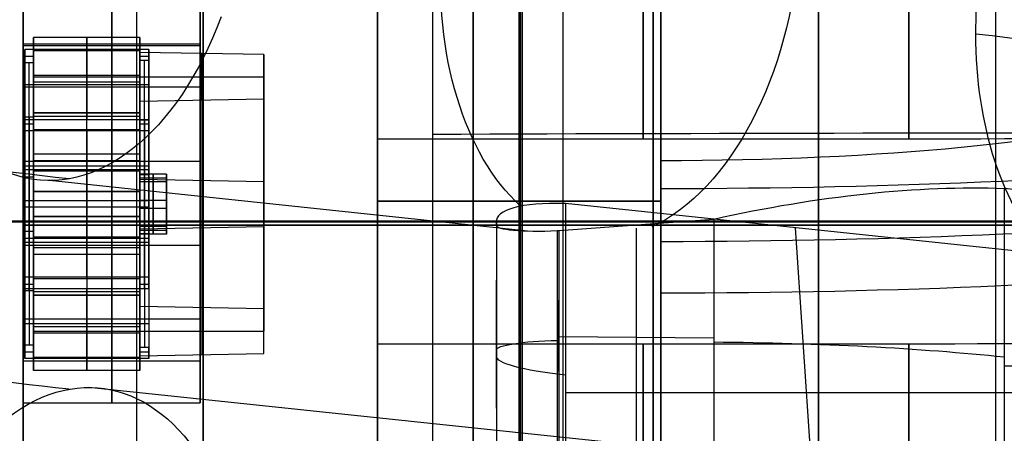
# Model space of a CAD drawing. Extents: x -15 to 7, y 1 to 148.
# Tile 77 of 194: x -3.75 to -0.98, y 128.55 to 129.72. Entities that reach past the tile are written whole.
import ezdxf

# ---------------------------------------------------------------- set-up
doc = ezdxf.new("R2010")
doc.units = 0
doc.layers.add('DEFAULT', color=7, linetype='CONTINUOUS')

msp = doc.modelspace()

# ---------------------------------------------------------------- linework, layer by layer
at = {"layer": 'DEFAULT', "color": 254}
for p, q in [((-1.5, 138.0372, -101.1231), (-1.5, 116.9312, -105.6093)), ((-1.5, 116.8657, -105.8411), (-1.5, 137.9496, -101.3596)), ((-1, 116.8788, -105.8517), (-1, 137.9627, -101.3702)), ((-1.5, 116.9312, -104.6664), (-1.5, 134.2951, -100.9756)), ((-3.4238, 116.8153, -104.5726), (-3.4238, 133.8718, -100.9472)), ((-1.5, 133.8771, -100.9975), (-1.5, 116.8657, -104.6134)), ((-2.34, 126.5113, -95.3337), (-2.34, 131.7701, -95.3337)), ((-2.3354, 126.5111, -96.7603), (-2.3354, 131.7702, -96.7603)), ((-3.745, 131.7333, -95.3705), (-3.745, 126.5481, -95.3705)), ((-3.745, 126.5481, -96.7233), (-3.745, 131.7333, -96.7233)), ((-3.745, 126.5481, -96.0469), (-3.745, 131.7333, -96.0469)), ((-2.745, 129.3838, -23.7197), (-2.745, 131.0488, -23.7197)), ((-2.745, 128.3762, -14.4939), (-2.745, 130.0412, -14.4939)), ((-3.7152, 129.671, -13.7517), (-3.7152, 129.4585, -13.7218)), ((-3.7152, 129.4483, -15.3361), (-3.7152, 129.671, -13.7517)), ((-3.4152, 129.671, -13.7517), (-3.7152, 129.671, -13.7517)), ((-3.5652, 129.671, -13.7517), (-3.5652, 129.4585, -13.7218)), ((-3.5652, 129.4483, -15.3361), (-3.5652, 129.671, -13.7517)), ((-3.4152, 129.4585, -13.7218), (-3.4152, 129.671, -13.7517)), ((-3.4152, 129.671, -13.7517), (-3.4152, 129.4483, -15.3361)), ((-3.7402, 129.5991, -13.994), (-3.7402, 129.6373, -13.7217)), ((-3.7402, 129.6373, -13.7217), (-3.7402, 129.4393, -13.6939)), ((-3.3902, 129.6373, -13.7217), (-3.7402, 129.6373, -13.7217)), ((-3.4152, 129.6338, -13.7465), (-3.7152, 129.6338, -13.7465)), ((-3.7152, 129.6338, -13.7465), (-3.7152, 129.5991, -13.994)), ((-3.7152, 129.6338, -13.7465), (-3.7152, 129.4585, -13.7218)), ((-3.5652, 129.6373, -13.7217), (-3.5652, 129.4393, -13.6939)), ((-3.5652, 129.6338, -13.7465), (-3.5652, 129.6373, -13.7217)), ((-3.5652, 129.4585, -13.7218), (-3.5652, 129.6338, -13.7465)), ((-3.4152, 129.606, -13.9445), (-3.4152, 129.6338, -13.7465)), ((-3.4152, 129.6338, -13.7465), (-3.4152, 129.4585, -13.7218)), ((-3.4152, 129.6292, -14.0488), (-3.4152, 128.9113, -13.9479)), ((-3.4152, 129.4901, -15.039), (-3.4152, 129.6292, -14.0488)), ((-3.0652, 129.6228, -14.0945), (-3.4152, 129.6292, -14.0488)), ((-3.3902, 129.4393, -13.6939), (-3.3902, 129.6373, -13.7217)), ((-3.3902, 129.6373, -13.7217), (-3.3902, 129.606, -13.9445)), ((-3.7402, 129.6182, -13.8579), (-3.7402, 128.9745, -13.7674)), ((-3.7402, 129.6182, -13.8579), (-3.7152, 129.6182, -13.8579)), ((-3.7152, 129.6165, -13.8703), (-3.7152, 128.9728, -13.7798)), ((-3.4152, 129.3802, -13.8118), (-3.4152, 129.6199, -13.8455)), ((-3.4152, 129.6182, -13.8579), (-3.3902, 129.6182, -13.8579)), ((-3.3902, 129.606, -13.9445), (-3.4152, 129.606, -13.9445)), ((-3.4152, 129.606, -13.9445), (-3.4152, 128.9623, -13.8541)), ((-3.4027, 128.9623, -13.8541), (-3.4027, 129.606, -13.9445)), ((-3.3902, 129.6217, -13.8331), (-3.3902, 129.3538, -13.7955)), ((-3.3902, 128.9623, -13.8541), (-3.3902, 129.606, -13.9445)), ((-3.2402, 129.626, -14.0716), (-3.2402, 128.9081, -13.9707)), ((-3.2402, 129.4933, -15.0162), (-3.2402, 129.626, -14.0716)), ((-3.0652, 128.9049, -13.9936), (-3.0652, 129.6228, -14.0945)), ((-3.0652, 129.6228, -14.0945), (-3.0652, 129.4965, -14.9933)), ((-3.7402, 128.9554, -13.9036), (-3.7402, 129.5991, -13.994)), ((-3.7152, 129.5991, -13.994), (-3.7402, 129.5991, -13.994)), ((-3.7277, 128.9554, -13.9036), (-3.7277, 129.5991, -13.994)), ((-3.7152, 129.5991, -13.994), (-3.7152, 128.9554, -13.9036)), ((-3.7152, 129.5647, -13.7368), (-3.4152, 129.5647, -13.7368)), ((-3.7152, 129.5596, -14.5439), (-3.7152, 128.8417, -14.443)), ((-3.7152, 129.5596, -14.5439), (-3.4152, 129.5596, -14.5439)), ((-3.7152, 129.5462, -13.7341), (-3.4152, 129.5462, -13.7341)), ((-3.4152, 129.5596, -14.5439), (-3.4152, 128.8417, -14.443)), ((-3.4152, 129.5596, -14.5439), (-3.0652, 129.5596, -14.5439)), ((-3.4152, 129.5596, -14.5439), (-3.4152, 128.8417, -14.443)), ((-3.0652, 129.5596, -14.5439), (-3.0652, 128.8417, -14.443)), ((-3.7402, 129.5383, -13.7078), (-3.3902, 129.5383, -13.7078)), ((-3.0652, 129.4965, -14.9933), (-3.4152, 129.4901, -15.039)), ((-3.4152, 128.7721, -14.9381), (-3.4152, 129.4901, -15.039)), ((-3.2402, 129.4933, -15.0162), (-3.2402, 128.7753, -14.9153)), ((-3.0652, 128.7785, -14.8924), (-3.0652, 129.4965, -14.9933)), ((-3.7402, 129.446, -15.0833), (-3.7402, 128.8023, -14.9929)), ((-3.7402, 129.4077, -15.3557), (-3.7402, 129.446, -15.0833)), ((-3.7152, 129.446, -15.0833), (-3.7402, 129.446, -15.0833)), ((-3.7402, 129.4393, -13.6939), (-3.3902, 129.4393, -13.6939)), ((-3.7277, 129.446, -15.0833), (-3.7277, 128.8023, -14.9929)), ((-3.4152, 129.4585, -13.7218), (-3.7152, 129.4585, -13.7218)), ((-3.7152, 129.4585, -13.7218), (-3.4152, 129.4585, -13.7218)), ((-3.7152, 129.2358, -15.3062), (-3.7152, 129.4483, -15.3361)), ((-3.4152, 129.4483, -15.3361), (-3.7152, 129.4483, -15.3361)), ((-3.7152, 128.8023, -14.9929), (-3.7152, 129.446, -15.0833)), ((-3.7152, 129.446, -15.0833), (-3.7152, 129.4112, -15.3309)), ((-3.5652, 129.2358, -15.3062), (-3.5652, 129.4483, -15.3361)), ((-3.4152, 129.2358, -15.3062), (-3.4152, 129.4483, -15.3361)), ((-3.4152, 129.4112, -15.3309), (-3.4152, 129.439, -15.1328)), ((-3.4152, 129.439, -15.1328), (-3.3902, 129.439, -15.1328)), ((-3.4152, 128.7953, -15.0424), (-3.4152, 129.439, -15.1328)), ((-3.4027, 129.439, -15.1328), (-3.4027, 128.7953, -15.0424)), ((-3.3902, 129.439, -15.1328), (-3.3902, 129.4077, -15.3557)), ((-3.3902, 129.439, -15.1328), (-3.3902, 128.7953, -15.0424)), ((-3.7402, 129.4268, -15.2195), (-3.7402, 128.7832, -15.129)), ((-3.7402, 129.4268, -15.2195), (-3.7152, 129.4268, -15.2195)), ((-3.7402, 129.2096, -15.3278), (-3.7402, 129.4077, -15.3557)), ((-3.3902, 129.4077, -15.3557), (-3.7402, 129.4077, -15.3557)), ((-3.7152, 129.4286, -15.2071), (-3.7152, 129.1067, -15.1619)), ((-3.7152, 129.4112, -15.3309), (-3.4152, 129.4112, -15.3309)), ((-3.7152, 129.2358, -15.3062), (-3.7152, 129.4112, -15.3309)), ((-3.5652, 129.4077, -15.3557), (-3.5652, 129.4112, -15.3309)), ((-3.5652, 129.4112, -15.3309), (-3.5652, 129.2358, -15.3062)), ((-3.5652, 129.2096, -15.3278), (-3.5652, 129.4077, -15.3557)), ((-3.4152, 129.4268, -15.2195), (-3.3902, 129.4268, -15.2195)), ((-3.4152, 129.1854, -15.1982), (-3.4152, 129.4251, -15.2319)), ((-3.4152, 129.4112, -15.3309), (-3.4152, 129.2358, -15.3062)), ((-3.3902, 129.4233, -15.2442), (-3.3902, 129.1555, -15.2066)), ((-3.3902, 129.4077, -15.3557), (-3.3902, 129.2096, -15.3278)), ((-1.245, 129.3838, -23.7197), (-2.745, 129.3838, -23.7197)), ((-3.7152, 129.3421, -15.3212), (-3.4152, 129.3421, -15.3212)), ((-3.7152, 129.3235, -15.3186), (-3.4152, 129.3235, -15.3186)), ((-3.7402, 129.3087, -15.3417), (-3.3902, 129.3087, -15.3417)), ((-3.7402, 129.2981, -13.8003), (-3.7402, 129.2772, -13.9488)), ((-3.7402, 129.2981, -13.8003), (-3.3902, 129.2981, -13.8003)), ((-3.3902, 129.2981, -13.8003), (-3.3902, 129.2842, -13.8993)), ((-3.7402, 129.2772, -13.9488), (-3.7152, 129.2772, -13.9488)), ((-3.7152, 129.2946, -13.825), (-3.7152, 129.2772, -13.9488)), ((-3.7152, 129.2946, -13.825), (-3.4152, 129.2946, -13.825)), ((-3.7152, 129.2946, -13.825), (-3.7152, 129.1067, -15.1619)), ((-3.7152, 129.2946, -13.825), (-3.4152, 129.2946, -13.825)), ((-3.4152, 129.2946, -13.825), (-3.4152, 129.2842, -13.8993)), ((-3.4152, 129.2946, -13.825), (-3.4152, 129.1067, -15.1619)), ((-3.4152, 129.2855, -14.4246), (-3.4152, 129.1381, -14.4038)), ((-3.3402, 129.2855, -14.4246), (-3.4152, 129.2855, -14.4246)), ((-3.4152, 129.2632, -14.5831), (-3.4152, 129.2855, -14.4246)), ((-3.4152, 129.2842, -13.8993), (-3.3902, 129.2842, -13.8993)), ((-3.4152, 129.2744, -14.5038), (-3.3402, 129.2744, -14.5038)), ((-3.4152, 129.2744, -14.5038), (-3.4152, 129.127, -14.4831)), ((-3.4152, 129.2703, -13.9983), (-3.4152, 129.1311, -14.9886)), ((-3.0652, 129.2638, -14.0441), (-3.4152, 129.2703, -13.9983)), ((-3.3777, 129.2855, -14.4246), (-3.3777, 129.1381, -14.4038)), ((-3.3777, 129.2632, -14.5831), (-3.3777, 129.2855, -14.4246)), ((-3.3402, 129.2632, -14.5831), (-3.3402, 129.2855, -14.4246)), ((-3.3402, 129.2855, -14.4246), (-3.3402, 129.1381, -14.4038)), ((-3.3402, 129.2744, -14.5038), (-3.3402, 129.127, -14.4831)), ((-2.3298, 129.1251, -9.0705), (-3.6703, 129.2669, -8.0475)), ((-3.3402, 129.2632, -14.5831), (-3.4152, 129.2632, -14.5831)), ((-3.4152, 129.1158, -14.5623), (-3.4152, 129.2632, -14.5831)), ((-3.3902, 129.2459, -13.7803), (-3.3902, 128.978, -13.7427)), ((-3.3777, 129.1158, -14.5623), (-3.3777, 129.2632, -14.5831)), ((-3.3402, 129.1158, -14.5623), (-3.3402, 129.2632, -14.5831)), ((-3.0652, 129.2638, -14.0441), (-3.0652, 129.1375, -14.9428)), ((-0.2428, 129.1671, -9.9467), (-0.9759, 129.2447, -9.3872)), ((-0.9759, 129.2447, -9.3872), (-0.9759, 128.3197, -9.259)), ((-3.7152, 129.2358, -15.3062), (-3.4152, 129.2358, -15.3062)), ((-3.4152, 129.2358, -15.3062), (-3.7152, 129.2358, -15.3062)), ((-3.4152, 128.9763, -13.755), (-3.4152, 129.216, -13.7887)), ((-3.4152, 129.2118, -14.4142), (-3.3402, 129.2118, -14.4142)), ((-3.4152, 129.2118, -14.4142), (-3.4152, 129.1895, -14.5727)), ((-3.3402, 129.2118, -14.4142), (-3.3402, 129.1895, -14.5727)), ((-3.3902, 129.2096, -15.3278), (-3.7402, 129.2096, -15.3278)), ((-3.7402, 129.1917, -13.6591), (-3.7402, 128.9937, -13.6312)), ((-3.3902, 129.1917, -13.6591), (-3.7402, 129.1917, -13.6591)), ((-3.5652, 129.1917, -13.6591), (-3.5652, 128.9937, -13.6312)), ((-3.4152, 129.1895, -14.5727), (-3.3402, 129.1895, -14.5727)), ((-3.3902, 128.9937, -13.6312), (-3.3902, 129.1917, -13.6591)), ((-1.945, 129.2087, -15.3264), (-2.745, 129.2087, -15.3264)), ((-2.745, 129.2087, -13.6614), (-1.945, 129.2087, -13.6614)), ((-2.745, 129.2087, -15.3264), (-2.745, 129.2087, -13.6614)), ((-0.8531, 129.0583, -10.7314), (-2.2146, 129.2024, -9.6923)), ((-2.2146, 129.2024, -9.6923), (-2.2146, 128.2775, -9.5641)), ((-3.7152, 129.1655, -13.6807), (-3.7152, 128.9902, -13.656)), ((-3.7152, 129.1655, -13.6807), (-3.4152, 129.1655, -13.6807)), ((-3.7152, 129.1655, -13.6807), (-3.7152, 128.953, -13.6508)), ((-3.4152, 129.1655, -13.6807), (-3.7152, 129.1655, -13.6807)), ((-3.5652, 128.9902, -13.656), (-3.5652, 129.1655, -13.6807)), ((-3.5652, 129.1655, -13.6807), (-3.5652, 128.953, -13.6508)), ((-3.4152, 128.9902, -13.656), (-3.4152, 129.1655, -13.6807)), ((-3.4152, 128.953, -13.6508), (-3.4152, 129.1655, -13.6807)), ((-2.2318, 129.1256, -9.031), (-1.796, 129.158, -9.0635)), ((-1.796, 129.158, -9.0635), (-1.796, 128.4912, -8.9711)), ((-7.2095, 129.1531, -3.9882), (6.7188, 129.1531, -3.9882)), ((-3.745, 129.1407, -95.3705), (-0.935, 129.1407, -95.2969)), ((-0.9259, 129.1407, -96.7972), (-3.745, 129.1407, -96.7233)), ((-3.745, 129.1407, -95.3705), (-3.745, 129.1407, -96.7233)), ((-3.4152, 129.1381, -14.4038), (-3.3402, 129.1381, -14.4038)), ((-3.4152, 129.1381, -14.4038), (-3.4152, 129.1158, -14.5623)), ((-3.4152, 129.1311, -14.9886), (-3.0652, 129.1375, -14.9428)), ((-3.3777, 129.1381, -14.4038), (-3.3777, 129.1158, -14.5623)), ((-3.3402, 129.1381, -14.4038), (-3.3402, 129.1158, -14.5623)), ((-2.4094, 129.1414, -9.2339), (-2.4094, 129.1489, -9.285)), ((-2.4094, 129.1489, -9.285), (-2.4094, 128.4397, -9.1867)), ((-2.4094, 129.1414, -9.2339), (-2.4094, 128.4608, -9.1395)), ((-2.0138, 128.5204, -8.9611), (-2.0138, 129.1326, -9.046)), ((-1.5025, 128.2021, -10.1075), (-1.5651, 129.1336, -10.1879)), ((-3.7402, 129.1241, -15.0381), (-3.7402, 129.1033, -15.1866)), ((-3.7402, 129.1241, -15.0381), (-3.7152, 129.1241, -15.0381)), ((-3.3902, 129.1033, -15.1866), (-3.7402, 129.1033, -15.1866)), ((-3.7152, 129.1241, -15.0381), (-3.7152, 129.1067, -15.1619)), ((-3.7152, 129.1067, -15.1619), (-3.7152, 128.7849, -15.1167)), ((-3.4152, 129.1067, -15.1619), (-3.7152, 129.1067, -15.1619)), ((-3.4152, 129.1067, -15.1619), (-3.7152, 129.1067, -15.1619)), ((-3.4152, 129.127, -14.4831), (-3.3402, 129.127, -14.4831)), ((-3.4152, 129.1172, -15.0876), (-3.4152, 129.1067, -15.1619)), ((-3.4152, 129.1172, -15.0876), (-3.3902, 129.1172, -15.0876)), ((-3.3402, 129.1158, -14.5623), (-3.4152, 129.1158, -14.5623)), ((-3.3902, 129.1172, -15.0876), (-3.3902, 129.1033, -15.1866)), ((-2.2366, 129.1255, -9.0317), (-2.2318, 129.1256, -9.031)), ((-2.2366, 128.5312, -8.9493), (-2.2366, 129.1255, -9.0317)), ((-2.2318, 128.5313, -8.9486), (-2.2318, 129.1256, -9.031)), ((-3.7402, 129.0927, -13.6452), (-3.3902, 129.0927, -13.6452)), ((-3.7152, 129.0779, -13.6683), (-3.4152, 129.0779, -13.6683)), ((-3.7152, 129.0593, -13.6657), (-3.4152, 129.0593, -13.6657)), ((-3.3902, 129.0476, -15.1914), (-3.3902, 128.7797, -15.1538)), ((-3.4152, 128.7814, -15.1414), (-3.4152, 129.0211, -15.1751)), ((-3.7402, 128.9937, -13.6312), (-3.7402, 128.9554, -13.9036)), ((-3.3902, 128.9937, -13.6312), (-3.7402, 128.9937, -13.6312)), ((-3.7152, 128.9554, -13.9036), (-3.7152, 128.9902, -13.656)), ((-3.7152, 128.9902, -13.656), (-3.4152, 128.9902, -13.656)), ((-3.5652, 128.9937, -13.6312), (-3.5652, 128.9902, -13.656)), ((-3.4152, 128.9902, -13.656), (-3.4152, 128.9623, -13.8541)), ((-3.3902, 128.9623, -13.8541), (-3.3902, 128.9937, -13.6312)), ((-3.7402, 128.9745, -13.7674), (-3.7152, 128.9745, -13.7674)), ((-3.7402, 128.764, -15.2652), (-3.7402, 128.9621, -15.293)), ((-3.7402, 128.9621, -15.293), (-3.3902, 128.9621, -15.293)), ((-3.5652, 128.764, -15.2652), (-3.5652, 128.9621, -15.293)), ((-3.4152, 128.9745, -13.7674), (-3.3902, 128.9745, -13.7674)), ((-3.4152, 128.9623, -13.8541), (-3.3902, 128.9623, -13.8541)), ((-3.3902, 128.9621, -15.293), (-3.3902, 128.764, -15.2652)), ((-2.4094, 128.6242, -9.2123), (-2.4094, 128.9855, -9.2123)), ((-3.7152, 128.9554, -13.9036), (-3.7402, 128.9554, -13.9036)), ((-3.7152, 128.953, -13.6508), (-3.7152, 128.7304, -15.2352)), ((-3.4152, 128.953, -13.6508), (-3.7152, 128.953, -13.6508)), ((-3.7152, 128.7675, -15.2404), (-3.7152, 128.9429, -15.2651)), ((-3.4152, 128.9429, -15.2651), (-3.7152, 128.9429, -15.2651)), ((-3.7152, 128.7304, -15.2352), (-3.7152, 128.9429, -15.2651)), ((-3.7152, 128.9429, -15.2651), (-3.4152, 128.9429, -15.2651)), ((-3.5652, 128.953, -13.6508), (-3.5652, 128.7304, -15.2352)), ((-3.5652, 128.9429, -15.2651), (-3.5652, 128.7675, -15.2404)), ((-3.5652, 128.7304, -15.2352), (-3.5652, 128.9429, -15.2651)), ((-3.4152, 128.7304, -15.2352), (-3.4152, 128.953, -13.6508)), ((-3.4152, 128.7675, -15.2404), (-3.4152, 128.9429, -15.2651)), ((-3.4152, 128.9429, -15.2651), (-3.4152, 128.7304, -15.2352)), ((-2.2366, 128.7009, -8.9728), (-2.2318, 128.9558, -9.0075)), ((-3.4152, 128.9113, -13.9479), (-3.4152, 128.7721, -14.9381)), ((-3.0652, 128.9049, -13.9936), (-3.4152, 128.9113, -13.9479)), ((-3.2402, 128.9081, -13.9707), (-3.2402, 128.7753, -14.9153)), ((-3.0652, 128.7785, -14.8924), (-3.0652, 128.9049, -13.9936)), ((-3.7402, 128.863, -15.2791), (-3.3902, 128.863, -15.2791)), ((-3.7152, 128.8552, -15.2528), (-3.4152, 128.8552, -15.2528)), ((-3.7152, 128.8417, -14.443), (-3.4152, 128.8417, -14.443)), ((-3.7152, 128.8366, -15.2501), (-3.4152, 128.8366, -15.2501)), ((-3.4152, 128.8417, -14.443), (-3.0652, 128.8417, -14.443)), ((-2.2366, 128.8284, -8.9905), (-2.2318, 128.8284, -8.9898)), ((-2.2318, 128.8269, -8.9896), (-1.796, 128.8231, -9.0171)), ((-3.7402, 128.8023, -14.9929), (-3.7402, 128.764, -15.2652)), ((-3.7152, 128.8023, -14.9929), (-3.7402, 128.8023, -14.9929)), ((-3.7152, 128.7675, -15.2404), (-3.7152, 128.8023, -14.9929)), ((-3.3902, 128.7953, -15.0424), (-3.4152, 128.7953, -15.0424)), ((-3.4152, 128.7953, -15.0424), (-3.4152, 128.7675, -15.2404)), ((-3.3902, 128.764, -15.2652), (-3.3902, 128.7953, -15.0424)), ((-1.245, 128.8052, -23.4086), (-2.745, 128.8052, -23.4086)), ((-2.745, 127.1402, -23.4086), (-2.745, 128.8052, -23.4086)), ((-3.7402, 128.7832, -15.129), (-3.7152, 128.7832, -15.129)), ((-3.4152, 128.7675, -15.2404), (-3.7152, 128.7675, -15.2404)), ((-3.5652, 128.7675, -15.2404), (-3.5652, 128.764, -15.2652)), ((-3.4152, 128.7832, -15.129), (-3.3902, 128.7832, -15.129)), ((-3.4152, 128.7721, -14.9381), (-3.0652, 128.7785, -14.8924)), ((-2.4094, 128.7943, -9.2359), (-2.4094, 128.7943, -9.1858)), ((-3.3902, 128.764, -15.2652), (-3.7402, 128.764, -15.2652)), ((-0.9759, 128.7434, -9.3177), (-0.2428, 128.7434, -9.888)), ((-3.4152, 128.7304, -15.2352), (-3.7152, 128.7304, -15.2352)), ((-2.0695, 128.5249, -8.9582), (-3.5593, 128.6825, -7.8212)), ((-2.2146, 128.6679, -9.6182), (-0.8531, 128.6679, -10.6772)), ((-1.5, 122.7918, -103.3538), (-1.5, 128.5676, -103.3538))]:
    msp.add_line(p, q, dxfattribs=at)
at = {"layer": 'DEFAULT', "color": 9}
for p, q in [((-2.475, 131.6903, -81.7631), (-2.475, 126.6103, -81.7631)), ((-2.475, 126.6103, -94.9711), (-2.475, 131.6903, -94.9711)), ((-2.475, 126.6103, -82.3346), (-2.475, 131.6903, -82.3346)), ((-2.475, 131.6903, -82.0488), (-2.475, 126.6103, -82.0488)), ((-2.221, 126.6103, -82.3346), (-2.221, 131.6903, -82.3346)), ((-1.967, 131.6903, -82.3346), (-1.967, 126.6103, -82.3346)), ((-1.967, 130.1028, -88.5131), (-1.967, 128.1978, -88.5131)), ((-2.475, 128.2613, -94.6917), (-2.475, 130.0393, -94.6917)), ((-2.221, 128.2613, -94.6917), (-2.221, 130.0393, -94.6917)), ((-1.967, 128.2613, -94.6917), (-1.967, 130.0393, -94.6917)), ((-4.507, 129.1503, -85.3508), (-1.967, 129.1503, -85.3508)), ((-4.507, 129.1503, -92.9708), (-1.967, 129.1503, -92.9708)), ((-4.507, 129.1503, -83.7633), (-1.967, 129.1503, -83.7633)), ((-4.507, 129.1503, -91.3833), (-1.967, 129.1503, -91.3833)), ((-2.475, 129.1503, -81.7631), (3.875, 129.1503, -81.7631)), ((-2.475, 129.1503, -94.9711), (3.875, 129.1503, -94.9711)), ((-2.475, 129.1503, -82.3346), (-2.475, 129.1503, -81.7631)), ((-2.475, 129.1503, -94.6917), (-1.967, 129.1503, -94.6917)), ((-2.475, 129.1503, -82.3346), (-1.967, 129.1503, -82.3346)), ((-2.475, 129.1503, -94.9711), (-2.475, 129.1503, -94.6917)), ((-1.967, 129.1503, -94.6917), (-1.967, 129.1503, -92.9708)), ((-1.967, 129.1503, -91.3833), (-1.967, 129.1503, -85.3508)), ((-1.967, 129.1503, -83.7633), (-1.967, 129.1503, -82.3346))]:
    msp.add_line(p, q, dxfattribs=at)
at = {"layer": 'DEFAULT', "color": 8}
for p, q in [((-3.745, 129.6532, -24.4989), (-3.745, 130.5445, -24.6242)), ((-3.495, 129.6532, -24.4989), (-3.495, 130.5445, -24.6242)), ((-3.245, 130.5445, -24.6242), (-3.245, 129.6532, -24.4989)), ((-3.745, 129.8898, -22.8154), (-3.745, 129.6532, -24.4989)), ((-3.495, 129.8898, -22.8154), (-3.495, 129.6532, -24.4989)), ((-3.245, 129.6532, -24.4989), (-3.245, 129.8898, -22.8154)), ((-3.745, 129.7671, -13.7147), (-3.745, 128.8758, -13.5895)), ((-3.745, 129.5305, -15.3982), (-3.745, 129.7671, -13.7147)), ((-3.495, 129.7671, -13.7147), (-3.495, 128.8758, -13.5895)), ((-3.495, 129.5305, -15.3982), (-3.495, 129.7671, -13.7147)), ((-3.245, 128.8758, -13.5895), (-3.245, 129.7671, -13.7147)), ((-3.245, 129.7671, -13.7147), (-3.245, 129.5305, -15.3982)), ((-3.745, 128.7487, -14.4938), (-3.745, 129.6576, -14.4938)), ((-3.245, 128.7487, -14.4938), (-3.245, 129.6576, -14.4938)), ((-3.745, 129.6532, -24.4989), (-3.245, 129.6532, -24.4989)), ((-3.745, 129.6488, -14.5564), (-3.245, 129.6488, -14.5564)), ((-3.245, 129.5305, -15.3982), (-3.745, 129.5305, -15.3982)), ((-3.745, 128.6392, -15.2729), (-3.745, 129.5305, -15.3982)), ((-3.495, 128.6392, -15.2729), (-3.495, 129.5305, -15.3982)), ((-3.245, 129.5305, -15.3982), (-3.245, 128.6392, -15.2729)), ((-3.745, 129.3214, -13.6521), (-3.245, 129.3214, -13.6521)), ((-3.745, 129.2031, -13.6355), (-3.745, 129.2031, -15.3522)), ((-3.245, 129.2031, -13.6355), (-3.245, 129.2031, -15.3522)), ((-3.745, 129.0848, -15.3355), (-3.245, 129.0848, -15.3355)), ((-3.245, 128.8758, -13.5895), (-3.745, 128.8758, -13.5895)), ((-3.745, 128.8758, -13.5895), (-3.745, 128.6392, -15.2729)), ((-3.495, 128.8758, -13.5895), (-3.495, 128.6392, -15.2729)), ((-3.245, 128.6392, -15.2729), (-3.245, 128.8758, -13.5895)), ((-3.745, 128.7575, -14.4312), (-3.245, 128.7575, -14.4312)), ((-3.745, 128.6392, -15.2729), (-3.245, 128.6392, -15.2729))]:
    msp.add_line(p, q, dxfattribs=at)
at = {"layer": 'DEFAULT', "color": 254, "extrusion": (1, 2.78003e-06, 1.99234e-05)}
msp.add_arc((61.6369, -494.7833, -2.5893), 497.2578, 80.317312, 84.00764, dxfattribs=at)
at = {"layer": 'DEFAULT', "color": 254, "extrusion": (1, 5.3344e-16, 0)}
msp.add_arc((130.2163, -23.7197, -2.745), 0.8325, 90, 270, dxfattribs=at)
at = {"layer": 'DEFAULT', "color": 254, "extrusion": (1, 0, 0)}
for centre, radius, start, end in [((130.2163, -23.7197, -1.995), 0.8325, 90, 270), ((130.2163, -23.7197, -1.245), 0.8325, 90, 270), ((129.2087, -14.4939, -2.745), 0.8325, 270, 90), ((129.2087, -14.4939, -2.345), 0.8325, 270, 90), ((129.3155, -13.6765, -3.5652), 0.15, 181.5941, 342.4059), ((129.0859, -15.3104, -3.5652), 0.15, 1.5941, 162.4059), ((129.2087, -14.4939, -2.745), 0.8325, 90, 270), ((129.2087, -14.4939, -2.345), 0.8325, 90, 270), ((127.9727, -23.4086, -2.745), 0.8325, 270, 90), ((127.9727, -23.4086, -1.995), 0.8325, 270, 90), ((127.9727, -23.4086, -1.245), 0.8325, 270, 90)]:
    msp.add_arc(centre, radius, start, end, dxfattribs=at)
at = {"layer": 'DEFAULT', "color": 254, "extrusion": (1.66753e-14, 0.990526, -0.137324)}
msp.add_arc((1.2073, -0.3132, 131.4153), 5.4143, 179.9914, 270.3988, dxfattribs=at)
at = {"layer": 'DEFAULT', "color": 254, "extrusion": (1, 7.10398e-16, -1.68052e-16)}
msp.add_arc((129.2087, -14.4939, -1.945), 0.8325, 272.4132, 82.107, dxfattribs=at)
at = {"layer": 'DEFAULT', "color": 254, "extrusion": (0.792147, -0.083813, -0.604548)}
for centre, start, end in [((128.994, -16.8927, -8.8765), 112.6082, 260.0729), ((128.994, -16.8927, -6.9133), 203.8317, 266.3401), ((128.994, -16.8927, -6.9133), 86.3401, 159.9391), ((128.994, -16.8927, -5.0049), 260.0729, 266.3401), ((128.994, -16.8927, -5.0049), 206.9858, 260.0729), ((126.7629, -16.5022, -8.8765), 266.34, 47.5375)]:
    msp.add_arc(centre, 0.8325, start, end, dxfattribs=at)
at = {"layer": 'DEFAULT', "color": 254, "extrusion": (0, 0.990526, -0.137324)}
for centre, radius, start, end in [((1.945, 5.676, 130.1239), 3.1081, 127.6134, 270), ((1.945, 5.676, 129.826), 3.1081, 127.6134, 270), ((2.15, 11.7533, 129.1424), 2.4, 307.6134, 344.6601), ((2.15, 11.7533, 128.5424), 2.4, 307.6134, 344.66), ((1.945, 5.676, 129.1559), 2.1401, 146.6747, 270), ((2.2094, 8.5878, 128.8294), 0.2, 0, 82.1766), ((1.8914, 7.2619, 128.8289), 1.5, 93.6435, 127.6134), ((1.9094, 8.5382, 128.8198), 0.5, 307.6134, 0)]:
    msp.add_arc(centre, radius, start, end, dxfattribs=at)
at = {"layer": 'DEFAULT', "color": 9, "extrusion": (1, -4.37114e-08, -1.42109e-14)}
for centre, radius, start, end in [((129.1503, -84.5571, -3.237), 0.7938, 180, 0), ((129.1503, -92.1771, -3.237), 0.7938, 180, 0), ((129.1503, -84.5571, -3.237), 0.7938, 0, 180), ((129.1503, -92.1771, -3.237), 0.7937, 0, 180)]:
    msp.add_arc(centre, radius, start, end, dxfattribs=at)
at = {"layer": 'DEFAULT', "color": 9, "extrusion": (1, -4.37114e-08, -7.6435e-15)}
for centre, start, end in [((129.1503, -84.5571, -1.967), 180, 0), ((129.1503, -92.1771, -1.967), 180, 0), ((129.1503, -84.5571, -1.967), 0, 180), ((129.1503, -92.1771, -1.967), 0, 180)]:
    msp.add_arc(centre, 0.7937, start, end, dxfattribs=at)
at = {"layer": 'DEFAULT', "color": 254, "extrusion": (2.78216e-15, 0.990526, -0.137324)}
msp.add_arc((1.945, 5.676, 129.9749), 3.1216, 127.6134, 270, dxfattribs=at)
at = {"layer": 'DEFAULT', "color": 254, "extrusion": (3.72148e-16, 0.990526, -0.137324)}
msp.add_arc((1.945, 5.676, 129.9749), 1.4566, 127.6134, 270, dxfattribs=at)
at = {"layer": 'DEFAULT', "color": 254, "extrusion": (-9.84731e-16, 0.990526, -0.137324)}
msp.add_arc((1.2073, -0.3132, 130.7995), 5.1857, 180.009, 270.4164, dxfattribs=at)
at = {"layer": 'DEFAULT', "color": 254, "extrusion": (1, 6.69905e-14, -9.44486e-15)}
msp.add_arc((129.3155, -13.6765, -3.7402), 0.125, 172, 352, dxfattribs=at)
at = {"layer": 'DEFAULT', "color": 254, "extrusion": (1, 8.09933e-14, -3.12017e-14)}
msp.add_arc((129.3155, -13.6765, -3.7152), 0.15, 181.5941, 342.4059, dxfattribs=at)
at = {"layer": 'DEFAULT', "color": 254, "extrusion": (1, -3.87304e-18, 1.33343e-17)}
msp.add_arc((129.3155, -13.6765, -3.7152), 0.15, 181.5941, 342.4059, dxfattribs=at)
at = {"layer": 'DEFAULT', "color": 254, "extrusion": (1, 1.42109e-13, -2.30926e-14)}
for centre, radius, start, end in [((129.3155, -13.6765, -3.5652), 0.15, 181.5941, 342.4059), ((129.0859, -15.3104, -3.5652), 0.15, 1.5941, 162.4059), ((129.0859, -15.3104, -3.5652), 0.125, 352, 172)]:
    msp.add_arc(centre, radius, start, end, dxfattribs=at)
at = {"layer": 'DEFAULT', "color": 254, "extrusion": (1, 1.7053e-13, -2.30926e-14)}
msp.add_arc((129.3155, -13.6765, -3.5652), 0.125, 172, 352, dxfattribs=at)
at = {"layer": 'DEFAULT', "color": 254, "extrusion": (1, 6.73793e-14, -2.90457e-16)}
msp.add_arc((129.3155, -13.6765, -3.4152), 0.15, 181.5941, 342.4059, dxfattribs=at)
at = {"layer": 'DEFAULT', "color": 254, "extrusion": (1, 1.03312e-17, 5.8128e-17)}
msp.add_arc((129.3155, -13.6765, -3.4152), 0.15, 181.5941, 342.4059, dxfattribs=at)
at = {"layer": 'DEFAULT', "color": 254, "extrusion": (1, 6.68363e-14, -9.39517e-15)}
msp.add_arc((129.3155, -13.6765, -3.3902), 0.125, 172, 352, dxfattribs=at)
at = {"layer": 'DEFAULT', "color": 254, "extrusion": (9.23141e-12, 0.990672, -0.136272)}
msp.add_arc((-0.0019, -83.4766, 128.486), 98.9999, 88.499992, 91.500008, dxfattribs=at)
at = {"layer": 'DEFAULT', "color": 254, "extrusion": (1, 5.41769e-14, 1.23575e-12)}
msp.add_arc((129.2087, -14.4939, -1.945), 0.8325, 82.107, 90, dxfattribs=at)
at = {"layer": 'DEFAULT', "color": 254, "extrusion": (1, 1.7744e-13, -1.2936e-11)}
msp.add_arc((129.2087, -14.4939, -1.945), 0.8325, 270, 272.4132, dxfattribs=at)
at = {"layer": 'DEFAULT', "color": 254, "extrusion": (-0.235779, 0.904589, -0.355145)}
msp.add_arc((-30.6995, 34.6146, 120.4772), 1.467, 95.431, 130.5839, dxfattribs=at)
at = {"layer": 'DEFAULT', "color": 254, "extrusion": (1, 6.69742e-14, -9.61074e-15)}
msp.add_arc((129.0859, -15.3104, -3.7402), 0.125, 352, 172, dxfattribs=at)
at = {"layer": 'DEFAULT', "color": 254, "extrusion": (1, 1.54474e-14, -2.3648e-14)}
msp.add_arc((129.0859, -15.3104, -3.7152), 0.15, 1.5941, 162.4059, dxfattribs=at)
at = {"layer": 'DEFAULT', "color": 254, "extrusion": (1, 1.09759e-16, -8.74392e-17)}
msp.add_arc((129.0859, -15.3104, -3.7152), 0.15, 1.5941, 162.4059, dxfattribs=at)
at = {"layer": 'DEFAULT', "color": 254, "extrusion": (1, 6.81208e-14, -3.28562e-16)}
msp.add_arc((129.0859, -15.3104, -3.4152), 0.15, 1.5941, 162.4059, dxfattribs=at)
at = {"layer": 'DEFAULT', "color": 254, "extrusion": (1, -3.9787e-16, -4.83607e-18)}
msp.add_arc((129.0859, -15.3104, -3.4152), 0.15, 1.5941, 162.4059, dxfattribs=at)
at = {"layer": 'DEFAULT', "color": 254, "extrusion": (1, 2.68793e-14, -3.33111e-15)}
msp.add_arc((129.0859, -15.3104, -3.3902), 0.125, 352, 172, dxfattribs=at)
at = {"layer": 'DEFAULT', "color": 254, "extrusion": (0.194694, 0.956161, 0.218749)}
msp.add_arc((27.6272, -36.6688, 120.9869), 0.5033, 309.7917, 3.4958, dxfattribs=at)
at = {"layer": 'DEFAULT', "color": 254, "extrusion": (1, -5.8312e-16, 3.10259e-15)}
msp.add_arc((129.2087, -14.4939, -1.945), 0.8325, 90, 251.8007, dxfattribs=at)
at = {"layer": 'DEFAULT', "color": 254, "extrusion": (1, 2.71407e-14, -7.8903e-13)}
msp.add_arc((129.2087, -14.4939, -1.945), 0.8325, 262.107, 270, dxfattribs=at)
at = {"layer": 'DEFAULT', "color": 254, "extrusion": (-0.062077, 0.989419, 0.131132)}
msp.add_arc((-5.8828, -26.0701, 126.7138), 0.201, 358.5315, 81.5522, dxfattribs=at)
at = {"layer": 'DEFAULT', "color": 254, "extrusion": (1, -3.71915e-13, -1.47349e-12)}
msp.add_arc((129.2087, -14.4939, -1.945), 0.8325, 251.8007, 262.107, dxfattribs=at)
at = {"layer": 'DEFAULT', "color": 254, "extrusion": (1.28201e-14, 0.990526, -0.137324)}
msp.add_arc((1.2073, -0.3132, 130.0892), 6.1246, 179.94515, 270.35255, dxfattribs=at)
at = {"layer": 'DEFAULT', "color": 254, "extrusion": (-0.502912, 0.846241, -0.175944)}
msp.add_arc((-66.8228, 14.268, 111.7027), 4.5, 348.8335, 4.0298, dxfattribs=at)
at = {"layer": 'DEFAULT', "color": 254, "extrusion": (7.40374e-16, 0.990526, -0.137324)}
msp.add_arc((1.2073, -0.3132, 129.8606), 4.4754, 180.0751, 270.4825, dxfattribs=at)

doc.saveas('drawing.dxf')
